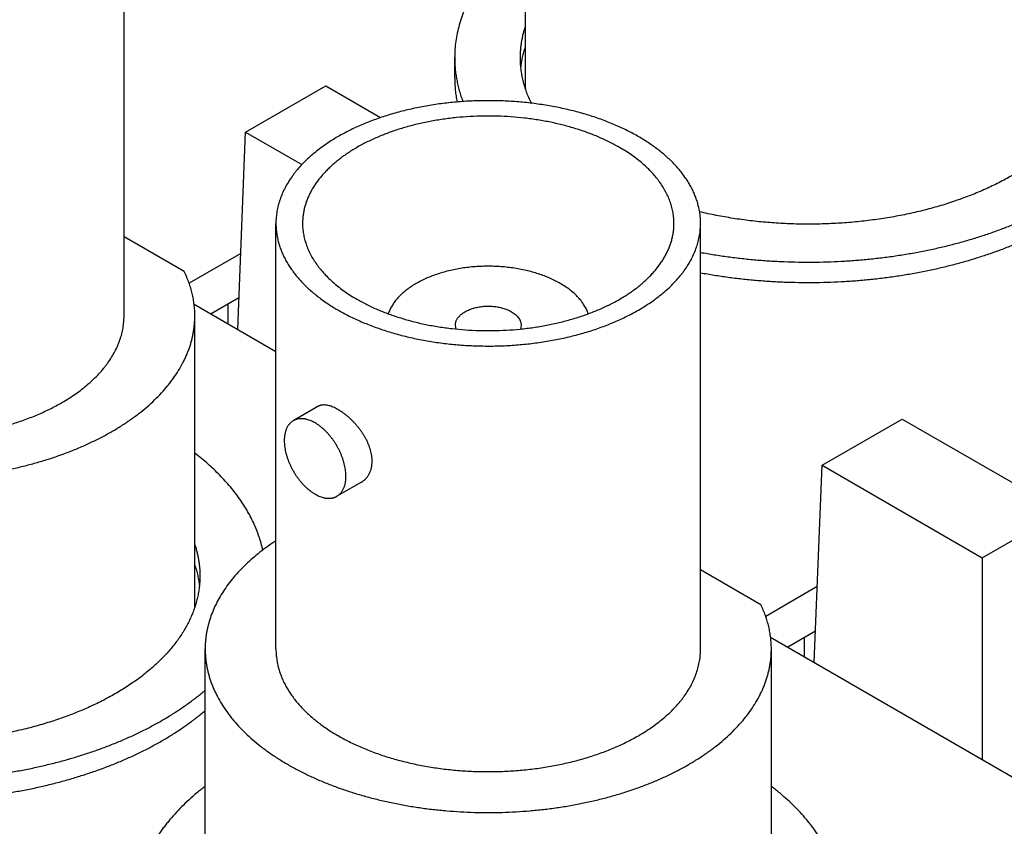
# Model space of a CAD drawing. Header units: inches. Extents: x 0 to 34, y 0 to 22.
# Tile 66 of 80: x 29.465 to 29.9, y 19.539 to 19.895. Entities that reach past the tile are written whole.
import ezdxf

# ---------------------------------------------------------------- set-up
doc = ezdxf.new("R2010")
doc.units = ezdxf.units.IN
doc.header["$LTSCALE"] = 1.87
doc.header["$MEASUREMENT"] = 0
doc.layers.get('0').update_dxf_attribs({"linetype": 'CONTINUOUS'})

msp = doc.modelspace()

# ---------------------------------------------------------------- linework, layer by layer
at = {"color": 7, "linetype": 'CONTINUOUS'}
for p, q in [((29.68814, 19.86488), (29.68814, 19.99334)), ((29.51091, 19.7647), (29.51091, 19.95249)), ((29.65689, 19.86964), (29.65689, 19.87862)), ((29.56459, 19.84575), (29.59994, 19.86616)), ((29.59994, 19.86616), (29.62418, 19.85217)), ((29.56108, 19.75878), (29.56459, 19.84575)), ((29.56459, 19.84575), (29.5894, 19.83142)), ((29.57796, 19.61772), (29.57796, 19.80551)), ((29.76546, 19.61772), (29.76546, 19.80551)), ((29.5375, 19.78422), (29.51091, 19.79958)), ((29.56243, 19.79225), (29.53964, 19.7791)), ((29.56164, 19.77261), (29.54938, 19.76553)), ((29.54183, 19.76989), (29.57796, 19.74903)), ((29.55681, 19.76124), (29.55681, 19.76982)), ((29.54216, 19.63623), (29.54216, 19.7647)), ((29.65752, 19.75888), (29.65721, 19.76061)), ((29.68621, 19.76061), (29.6859, 19.75888)), ((29.5965, 19.72471), (29.58563, 19.71844)), ((29.81915, 19.69877), (29.8545, 19.71918)), ((29.8545, 19.71918), (29.92521, 19.67836)), ((29.81564, 19.6118), (29.81915, 19.69877)), ((29.81915, 19.69877), (29.88986, 19.65794)), ((29.61575, 19.69137), (29.60488, 19.68509)), ((29.88986, 19.65794), (29.92521, 19.67836)), ((29.88986, 19.65794), (29.88986, 19.56895)), ((29.79205, 19.63724), (29.76546, 19.6526)), ((29.81699, 19.64528), (29.7942, 19.63212)), ((29.8162, 19.62563), (29.80394, 19.61855)), ((29.79639, 19.62291), (29.904, 19.56078)), ((29.81137, 19.61427), (29.81137, 19.62284)), ((29.54671, 19.48927), (29.54671, 19.61772)), ((29.79671, 19.48925), (29.79671, 19.61772))]:
    msp.add_line(p, q, dxfattribs=at)
for points, knots in [([(29.68813, 19.93275), (29.68689, 19.93179), (29.68447, 19.92985), (29.68101, 19.92683), (29.67776, 19.92372), (29.67473, 19.92054), (29.67237, 19.91782), (29.67061, 19.91561), (29.66894, 19.91341), (29.66699, 19.91061), (29.66488, 19.90719), (29.66301, 19.90373), (29.66138, 19.90022), (29.66, 19.89667), (29.65887, 19.8931), (29.65798, 19.8895), (29.65735, 19.88588), (29.65697, 19.88226), (29.65689, 19.87983), (29.65689, 19.87862)], [0, 0, 0, 0, 0.072645, 0.143649, 0.213031, 0.280821, 0.347063, 0.379623, 0.411819, 0.475152, 0.53715, 0.597916, 0.657563, 0.71622, 0.774029, 0.831144, 0.887728, 0.943954, 1, 1, 1, 1]), ([(29.68589, 19.87862), (29.68589, 19.8792), (29.68591, 19.88035), (29.68601, 19.88208), (29.68619, 19.88381), (29.68644, 19.88554), (29.68675, 19.88726), (29.68714, 19.88897), (29.6876, 19.89068), (29.68795, 19.89181), (29.68814, 19.89238)], [0, 0, 0, 0, 0.123587, 0.247311, 0.371308, 0.495712, 0.620655, 0.746268, 0.872676, 1, 1, 1, 1]), ([(29.68612, 19.87415), (29.68621, 19.87493), (29.68642, 19.87648), (29.68686, 19.8788), (29.68742, 19.88111), (29.68788, 19.88264), (29.68814, 19.8834)], [0, 0, 0, 0, 0.24739, 0.496212, 0.746933, 1, 1, 1, 1]), ([(29.65689, 19.87862), (29.65689, 19.87781), (29.65692, 19.87618), (29.65709, 19.87374), (29.65738, 19.8713), (29.65778, 19.86887), (29.65829, 19.86645), (29.65892, 19.86403), (29.65966, 19.86163), (29.66023, 19.86004), (29.66053, 19.85925)], [0, 0, 0, 0, 0.123152, 0.246483, 0.370173, 0.494397, 0.619328, 0.745132, 0.871971, 1, 1, 1, 1]), ([(29.69074, 19.85851), (29.69035, 19.85932), (29.68959, 19.86095), (29.68861, 19.86344), (29.68777, 19.86594), (29.68708, 19.86846), (29.68655, 19.87099), (29.68617, 19.87353), (29.68594, 19.87607), (29.68589, 19.87777), (29.68589, 19.87862)], [0, 0, 0, 0, 0.129806, 0.257746, 0.384048, 0.508955, 0.632727, 0.755636, 0.877964, 1, 1, 1, 1]), ([(29.94039, 19.87862), (29.94039, 19.87787), (29.94035, 19.87637), (29.94017, 19.87412), (29.93987, 19.87188), (29.93945, 19.86964), (29.93892, 19.86741), (29.93826, 19.8652), (29.93749, 19.86299), (29.9366, 19.8608), (29.9356, 19.85863), (29.93448, 19.85647), (29.93325, 19.85434), (29.93145, 19.8515), (29.9289, 19.84801), (29.92544, 19.84398), (29.92156, 19.84008), (29.91728, 19.83632), (29.9126, 19.83273), (29.90756, 19.8293), (29.90216, 19.82606), (29.89644, 19.82302), (29.8904, 19.82019), (29.88407, 19.81757), (29.87748, 19.81518), (29.87065, 19.81303), (29.8636, 19.81112), (29.85636, 19.80947), (29.84897, 19.80808), (29.84144, 19.80694), (29.8338, 19.80608), (29.82609, 19.80549), (29.81833, 19.80517), (29.81054, 19.80512), (29.80277, 19.80535), (29.79504, 19.80585), (29.78738, 19.80662), (29.77981, 19.80767), (29.77236, 19.80898), (29.76746, 19.81003), (29.76504, 19.8106)], [0, 0, 0, 0, 0.01076, 0.021541, 0.032361, 0.043241, 0.0542, 0.065255, 0.076425, 0.087726, 0.099173, 0.110781, 0.122562, 0.13453, 0.159059, 0.184445, 0.210741, 0.237979, 0.266178, 0.295338, 0.325449, 0.356485, 0.388411, 0.421181, 0.454741, 0.489029, 0.523977, 0.55951, 0.595548, 0.632008, 0.668804, 0.705846, 0.743042, 0.7803, 0.817527, 0.85463, 0.891518, 0.9281, 0.964289, 1, 1, 1, 1]), ([(29.65689, 19.86964), (29.65689, 19.86876), (29.65693, 19.86699), (29.65713, 19.86433), (29.65747, 19.86169), (29.65779, 19.85993), (29.65796, 19.85906)], [0, 0, 0, 0, 0.248932, 0.498293, 0.74851, 1, 1, 1, 1]), ([(29.76546, 19.80551), (29.76546, 19.80618), (29.76542, 19.80751), (29.76523, 19.8095), (29.76491, 19.81149), (29.76447, 19.81347), (29.7639, 19.81543), (29.7632, 19.81739), (29.76238, 19.81933), (29.76144, 19.82125), (29.76037, 19.82314), (29.75919, 19.82502), (29.75789, 19.82686), (29.75597, 19.82931), (29.75385, 19.83167), (29.75153, 19.83393), (29.74966, 19.83561), (29.74769, 19.83725), (29.74562, 19.83884), (29.74344, 19.84039), (29.74117, 19.84189), (29.73881, 19.84334), (29.73635, 19.84474), (29.73381, 19.84608), (29.73118, 19.84738), (29.72847, 19.84861), (29.72569, 19.84979), (29.72283, 19.8509), (29.7189, 19.85232), (29.71383, 19.85393), (29.70756, 19.85558), (29.7011, 19.85697), (29.69447, 19.85807), (29.68773, 19.8589), (29.68089, 19.85943), (29.67401, 19.85967), (29.66712, 19.85963), (29.66025, 19.85929), (29.65344, 19.85865), (29.64673, 19.85774), (29.64016, 19.85654), (29.63375, 19.85506), (29.62755, 19.85332), (29.62255, 19.85164), (29.61869, 19.85017), (29.61588, 19.84901), (29.61314, 19.84779), (29.60963, 19.84611), (29.60708, 19.84474), (29.60542, 19.84379)], [0, 0, 0, 0, 0.010653, 0.021334, 0.032072, 0.042896, 0.05383, 0.064902, 0.076133, 0.087546, 0.09916, 0.110993, 0.123061, 0.135376, 0.160788, 0.173907, 0.187307, 0.200992, 0.214964, 0.229222, 0.243766, 0.258592, 0.273697, 0.289076, 0.304722, 0.320627, 0.336783, 0.353181, 0.369809, 0.403711, 0.438395, 0.473751, 0.509665, 0.546015, 0.582672, 0.619506, 0.656385, 0.693174, 0.729743, 0.765962, 0.801703, 0.836848, 0.871282, 0.904902, 0.921377, 0.937615, 0.953605, 0.969338, 1, 1, 1, 1]), ([(29.7297, 19.83899), (29.72825, 19.83983), (29.72601, 19.84102), (29.72294, 19.84249), (29.71973, 19.84392), (29.71555, 19.84557), (29.71034, 19.84732), (29.70492, 19.84885), (29.69932, 19.85014), (29.69357, 19.85119), (29.6877, 19.85199), (29.68174, 19.85255), (29.67573, 19.85284), (29.6697, 19.85289), (29.66368, 19.85267), (29.65771, 19.85221), (29.65181, 19.85149), (29.64601, 19.85052), (29.64036, 19.84931), (29.63487, 19.84786), (29.62959, 19.84618), (29.62534, 19.84459), (29.62207, 19.84321), (29.6197, 19.84213), (29.6174, 19.841), (29.61518, 19.83982), (29.61303, 19.8386), (29.61096, 19.83733), (29.60898, 19.83602), (29.60707, 19.83466), (29.60526, 19.83327), (29.60354, 19.83184), (29.6019, 19.83037), (29.60037, 19.82887), (29.59893, 19.82734), (29.59715, 19.82528), (29.59556, 19.82314), (29.59417, 19.82093), (29.59323, 19.81927), (29.59241, 19.8176), (29.59169, 19.8159), (29.59108, 19.81419), (29.59059, 19.81247), (29.5902, 19.81074), (29.58992, 19.809), (29.58975, 19.80726), (29.58971, 19.80609), (29.58971, 19.80551)], [0, 0, 0, 0, 0.030662, 0.046395, 0.062385, 0.095096, 0.128716, 0.16315, 0.198295, 0.234037, 0.270256, 0.306825, 0.343615, 0.380494, 0.417328, 0.453985, 0.490335, 0.526249, 0.561606, 0.59629, 0.630192, 0.663215, 0.679372, 0.695277, 0.710923, 0.726302, 0.741407, 0.756234, 0.770777, 0.785036, 0.799007, 0.812692, 0.826092, 0.839212, 0.852055, 0.86463, 0.889006, 0.900839, 0.912454, 0.923867, 0.935098, 0.946169, 0.957104, 0.967927, 0.978666, 0.989347, 1, 1, 1, 1]), ([(29.60542, 19.84379), (29.60435, 19.84317), (29.60226, 19.8419), (29.59925, 19.83989), (29.59642, 19.8378), (29.59377, 19.83563), (29.5913, 19.83338), (29.58903, 19.83107), (29.58729, 19.82908), (29.586, 19.82746), (29.5848, 19.82584), (29.58343, 19.82379), (29.58198, 19.82126), (29.58075, 19.8187), (29.57974, 19.8161), (29.57907, 19.81391), (29.57866, 19.81214), (29.57841, 19.81082), (29.57821, 19.8095), (29.57807, 19.80817), (29.57798, 19.80684), (29.57796, 19.80596), (29.57796, 19.80551)], [0, 0, 0, 0, 0.07523, 0.148553, 0.219947, 0.289407, 0.356948, 0.422603, 0.486431, 0.517688, 0.548519, 0.608956, 0.66788, 0.725447, 0.781836, 0.837251, 0.864668, 0.891927, 0.919058, 0.946092, 0.973062, 1, 1, 1, 1]), ([(29.75371, 19.80551), (29.75371, 19.80629), (29.75365, 19.80784), (29.75335, 19.81017), (29.75285, 19.81248), (29.75216, 19.81477), (29.75128, 19.81704), (29.7502, 19.81929), (29.74893, 19.8215), (29.74773, 19.82329), (29.74668, 19.82471), (29.74555, 19.82613), (29.74403, 19.82787), (29.74205, 19.82989), (29.73989, 19.83185), (29.73757, 19.83375), (29.73509, 19.83558), (29.73246, 19.83734), (29.73063, 19.83845), (29.7297, 19.83899)], [0, 0, 0, 0, 0.053897, 0.108053, 0.162719, 0.218136, 0.274527, 0.332096, 0.391022, 0.451461, 0.482294, 0.513552, 0.577382, 0.643039, 0.710582, 0.780045, 0.851441, 0.924767, 1, 1, 1, 1]), ([(29.76546, 19.79271), (29.76747, 19.79234), (29.7715, 19.79164), (29.77759, 19.79075), (29.78374, 19.78999), (29.78993, 19.78938), (29.79617, 19.78892), (29.80243, 19.78859), (29.8087, 19.78842), (29.81499, 19.78839), (29.82127, 19.7885), (29.82754, 19.78877), (29.83379, 19.78917), (29.84, 19.78972), (29.84617, 19.79042), (29.85228, 19.79126), (29.85834, 19.79224), (29.86431, 19.79336), (29.87021, 19.79461), (29.87601, 19.79601), (29.88172, 19.79753), (29.88731, 19.79919), (29.89278, 19.80098), (29.89812, 19.80289), (29.90333, 19.80492), (29.90839, 19.80708), (29.91329, 19.80935), (29.91804, 19.81173), (29.92261, 19.81422), (29.92701, 19.81681), (29.93122, 19.81951), (29.93524, 19.8223), (29.93907, 19.82518), (29.94151, 19.82718), (29.94269, 19.82819)], [0, 0, 0, 0, 0.032852, 0.065942, 0.099236, 0.1327, 0.166298, 0.199994, 0.233753, 0.267537, 0.30131, 0.335036, 0.368679, 0.402202, 0.435571, 0.468749, 0.501702, 0.534397, 0.566801, 0.598882, 0.63061, 0.661955, 0.692889, 0.723386, 0.753421, 0.782972, 0.812018, 0.840541, 0.868525, 0.895956, 0.922825, 0.949124, 0.974849, 1, 1, 1, 1]), ([(29.76546, 19.78373), (29.76747, 19.78336), (29.7715, 19.78266), (29.77759, 19.78177), (29.78374, 19.78101), (29.78993, 19.7804), (29.79617, 19.77993), (29.80243, 19.77961), (29.8087, 19.77944), (29.81499, 19.77941), (29.82127, 19.77952), (29.82754, 19.77978), (29.83379, 19.78019), (29.84, 19.78074), (29.84617, 19.78144), (29.85228, 19.78228), (29.85834, 19.78326), (29.86431, 19.78438), (29.87021, 19.78563), (29.87601, 19.78703), (29.88172, 19.78855), (29.88731, 19.79021), (29.89278, 19.792), (29.89812, 19.79391), (29.90333, 19.79594), (29.90839, 19.7981), (29.91329, 19.80037), (29.91804, 19.80275), (29.92261, 19.80524), (29.92701, 19.80783), (29.93122, 19.81052), (29.93524, 19.81331), (29.93907, 19.8162), (29.94151, 19.8182), (29.94269, 19.81921)], [0, 0, 0, 0, 0.032852, 0.065942, 0.099236, 0.1327, 0.166298, 0.199994, 0.233753, 0.267537, 0.30131, 0.335036, 0.368679, 0.402202, 0.435571, 0.468749, 0.501702, 0.534397, 0.566801, 0.598882, 0.63061, 0.661955, 0.692889, 0.723386, 0.753421, 0.782972, 0.812018, 0.840541, 0.868525, 0.895956, 0.922825, 0.949124, 0.974849, 1, 1, 1, 1]), ([(29.57796, 19.80551), (29.57796, 19.80485), (29.57801, 19.80352), (29.5782, 19.80152), (29.57852, 19.79954), (29.57896, 19.79756), (29.57953, 19.79559), (29.58023, 19.79364), (29.58105, 19.7917), (29.58199, 19.78978), (29.58305, 19.78788), (29.58424, 19.78601), (29.58554, 19.78416), (29.58745, 19.78171), (29.58958, 19.77935), (29.5919, 19.77709), (29.59377, 19.77542), (29.59574, 19.77378), (29.59781, 19.77219), (29.59999, 19.77064), (29.60226, 19.76914), (29.60462, 19.76769), (29.60708, 19.76629), (29.60962, 19.76494), (29.61225, 19.76365), (29.61496, 19.76241), (29.61774, 19.76124), (29.6206, 19.76012), (29.62453, 19.75871), (29.62959, 19.7571), (29.63587, 19.75544), (29.64233, 19.75406), (29.64895, 19.75295), (29.6557, 19.75213), (29.66253, 19.75159), (29.66942, 19.75135), (29.67631, 19.7514), (29.68318, 19.75174), (29.68999, 19.75237), (29.6967, 19.75329), (29.70327, 19.75449), (29.70967, 19.75596), (29.71587, 19.75771), (29.72087, 19.75939), (29.72474, 19.76086), (29.72755, 19.76202), (29.73029, 19.76323), (29.73379, 19.76491), (29.73635, 19.76628), (29.738, 19.76724)], [0, 0, 0, 0, 0.010653, 0.021334, 0.032072, 0.042896, 0.05383, 0.064902, 0.076133, 0.087546, 0.09916, 0.110993, 0.123061, 0.135376, 0.160788, 0.173907, 0.187307, 0.200992, 0.214964, 0.229222, 0.243766, 0.258592, 0.273697, 0.289076, 0.304722, 0.320627, 0.336783, 0.353181, 0.369809, 0.403711, 0.438395, 0.473751, 0.509665, 0.546015, 0.582672, 0.619506, 0.656385, 0.693174, 0.729743, 0.765962, 0.801703, 0.836848, 0.871282, 0.904902, 0.921377, 0.937615, 0.953605, 0.969338, 1, 1, 1, 1]), ([(29.58971, 19.80551), (29.58971, 19.80474), (29.58978, 19.80318), (29.59008, 19.80086), (29.59057, 19.79855), (29.59126, 19.79625), (29.59215, 19.79398), (29.59323, 19.79174), (29.59449, 19.78953), (29.5957, 19.78773), (29.59675, 19.78632), (29.59787, 19.7849), (29.59939, 19.78316), (29.60138, 19.78113), (29.60354, 19.77917), (29.60586, 19.77727), (29.60834, 19.77544), (29.61097, 19.77368), (29.61279, 19.77257), (29.61373, 19.77203)], [0, 0, 0, 0, 0.053897, 0.108053, 0.162719, 0.218136, 0.274527, 0.332096, 0.391022, 0.451461, 0.482294, 0.513552, 0.577382, 0.643039, 0.710582, 0.780045, 0.851441, 0.924767, 1, 1, 1, 1]), ([(29.61373, 19.77203), (29.61518, 19.7712), (29.61741, 19.77), (29.62048, 19.76853), (29.6237, 19.7671), (29.62787, 19.76545), (29.63309, 19.7637), (29.63851, 19.76217), (29.64411, 19.76088), (29.64986, 19.75983), (29.65573, 19.75903), (29.66168, 19.75848), (29.66769, 19.75818), (29.67372, 19.75814), (29.67974, 19.75835), (29.68572, 19.75882), (29.69162, 19.75954), (29.69741, 19.76051), (29.70307, 19.76172), (29.70855, 19.76317), (29.71384, 19.76484), (29.71809, 19.76643), (29.72136, 19.76782), (29.72373, 19.7689), (29.72602, 19.77003), (29.72825, 19.7712), (29.7304, 19.77243), (29.73247, 19.7737), (29.73445, 19.77501), (29.73635, 19.77636), (29.73817, 19.77776), (29.73989, 19.77919), (29.74152, 19.78065), (29.74306, 19.78215), (29.7445, 19.78369), (29.74627, 19.78575), (29.74787, 19.78789), (29.74926, 19.79009), (29.75019, 19.79175), (29.75102, 19.79343), (29.75173, 19.79512), (29.75234, 19.79683), (29.75284, 19.79855), (29.75323, 19.80029), (29.75351, 19.80202), (29.75368, 19.80377), (29.75371, 19.80493), (29.75371, 19.80551)], [0, 0, 0, 0, 0.030662, 0.046395, 0.062385, 0.095096, 0.128716, 0.16315, 0.198295, 0.234037, 0.270256, 0.306825, 0.343615, 0.380494, 0.417328, 0.453985, 0.490335, 0.526249, 0.561606, 0.59629, 0.630192, 0.663215, 0.679372, 0.695277, 0.710923, 0.726302, 0.741407, 0.756234, 0.770777, 0.785036, 0.799007, 0.812692, 0.826092, 0.839212, 0.852055, 0.86463, 0.889006, 0.900839, 0.912454, 0.923867, 0.935098, 0.946169, 0.957104, 0.967927, 0.978666, 0.989347, 1, 1, 1, 1]), ([(29.738, 19.76724), (29.73908, 19.76786), (29.74117, 19.76912), (29.74417, 19.77113), (29.74701, 19.77322), (29.74966, 19.7754), (29.75212, 19.77764), (29.7544, 19.77995), (29.75614, 19.78194), (29.75742, 19.78357), (29.75862, 19.78518), (29.76, 19.78724), (29.76145, 19.78976), (29.76268, 19.79233), (29.76369, 19.79492), (29.76435, 19.79712), (29.76477, 19.79888), (29.76502, 19.8002), (29.76522, 19.80153), (29.76536, 19.80285), (29.76544, 19.80418), (29.76546, 19.80507), (29.76546, 19.80551)], [0, 0, 0, 0, 0.07523, 0.148553, 0.219947, 0.289407, 0.356948, 0.422603, 0.486431, 0.517688, 0.548519, 0.608956, 0.66788, 0.725447, 0.781836, 0.837251, 0.864668, 0.891927, 0.919058, 0.946092, 0.973062, 1, 1, 1, 1]), ([(29.70353, 19.77898), (29.70281, 19.7794), (29.7013, 19.78021), (29.69894, 19.78132), (29.69646, 19.78233), (29.69387, 19.78324), (29.69118, 19.78405), (29.68839, 19.78476), (29.68554, 19.78535), (29.68262, 19.78584), (29.67965, 19.7862), (29.67664, 19.78645), (29.67361, 19.78659), (29.67057, 19.7866), (29.66754, 19.7865), (29.66453, 19.78628), (29.66155, 19.78594), (29.65861, 19.78548), (29.65574, 19.78492), (29.65294, 19.78424), (29.65022, 19.78346), (29.6476, 19.78257), (29.64509, 19.78158), (29.6427, 19.78049), (29.64045, 19.77932), (29.63833, 19.77806), (29.63637, 19.77672), (29.63457, 19.77531), (29.63293, 19.77383), (29.63148, 19.77228), (29.6302, 19.77069), (29.62912, 19.76904), (29.62837, 19.76763), (29.62787, 19.76648), (29.62766, 19.76591), (29.62756, 19.76562)], [0, 0, 0, 0, 0.02979, 0.060528, 0.092162, 0.124627, 0.157848, 0.191743, 0.226221, 0.261188, 0.296543, 0.332181, 0.367996, 0.403879, 0.439721, 0.475413, 0.510848, 0.545921, 0.58053, 0.614579, 0.647976, 0.680637, 0.712484, 0.743451, 0.773481, 0.802531, 0.830571, 0.857588, 0.883586, 0.908591, 0.93265, 0.955835, 0.978242, 0.989194, 1, 1, 1, 1]), ([(29.54216, 19.7647), (29.54216, 19.76553), (29.54211, 19.76718), (29.54189, 19.76965), (29.54152, 19.77211), (29.54101, 19.77457), (29.54035, 19.77701), (29.53955, 19.77944), (29.5386, 19.78185), (29.53788, 19.78344), (29.5375, 19.78422)], [0, 0, 0, 0, 0.122103, 0.244492, 0.367448, 0.491247, 0.616156, 0.742427, 0.8703, 1, 1, 1, 1]), ([(29.71587, 19.76562), (29.71576, 19.76593), (29.71553, 19.76656), (29.71511, 19.7675), (29.71464, 19.76842), (29.71393, 19.76964), (29.71289, 19.77115), (29.71143, 19.77288), (29.70975, 19.77454), (29.70787, 19.77612), (29.70578, 19.77762), (29.7043, 19.77853), (29.70353, 19.77898)], [0, 0, 0, 0, 0.053958, 0.108725, 0.164406, 0.221094, 0.337777, 0.459356, 0.586211, 0.718566, 0.856509, 1, 1, 1, 1]), ([(29.65721, 19.76061), (29.65721, 19.76081), (29.65724, 19.76123), (29.65736, 19.76184), (29.65756, 19.76245), (29.65783, 19.76305), (29.65818, 19.76363), (29.65853, 19.7641), (29.65884, 19.76447), (29.65919, 19.76483), (29.65966, 19.76527), (29.66029, 19.76577), (29.66097, 19.76624), (29.66172, 19.76668), (29.66252, 19.76709), (29.66337, 19.76746), (29.66426, 19.7678), (29.6652, 19.76809), (29.66617, 19.76835), (29.66717, 19.76856), (29.66819, 19.76874), (29.66924, 19.76886), (29.67029, 19.76895), (29.67136, 19.76898), (29.67242, 19.76898), (29.67349, 19.76892), (29.67454, 19.76883), (29.67558, 19.76868), (29.67659, 19.7685), (29.67759, 19.76827), (29.67854, 19.768), (29.67947, 19.76769), (29.68035, 19.76734), (29.68118, 19.76696), (29.68171, 19.76667), (29.68197, 19.76653)], [0, 0, 0, 0, 0.021325, 0.042878, 0.064876, 0.087513, 0.110954, 0.135332, 0.147908, 0.160753, 0.187268, 0.214922, 0.243722, 0.273652, 0.304676, 0.336737, 0.369763, 0.403668, 0.438354, 0.473713, 0.509631, 0.545983, 0.582643, 0.61948, 0.656362, 0.693155, 0.729727, 0.765948, 0.801693, 0.83684, 0.871278, 0.9049, 0.937613, 0.969335, 1, 1, 1, 1]), ([(29.29216, 19.7647), (29.29216, 19.76411), (29.29218, 19.76293), (29.29229, 19.76116), (29.29248, 19.75939), (29.29275, 19.75762), (29.29308, 19.75586), (29.2935, 19.75411), (29.29399, 19.75236), (29.29455, 19.75061), (29.29518, 19.74888), (29.29589, 19.74716), (29.29668, 19.74544), (29.29782, 19.74316), (29.29944, 19.74034), (29.30127, 19.7376), (29.30288, 19.73544), (29.30459, 19.73328), (29.30691, 19.73062), (29.30994, 19.72754), (29.31323, 19.72455), (29.31676, 19.72165), (29.32054, 19.71886), (29.32455, 19.71618), (29.32878, 19.71362), (29.33323, 19.71118), (29.33788, 19.70887), (29.34271, 19.70669), (29.34773, 19.70465), (29.35291, 19.70276), (29.35825, 19.70101), (29.36373, 19.69942), (29.36934, 19.69799), (29.37506, 19.69671), (29.38088, 19.6956), (29.38679, 19.69466), (29.39278, 19.69389), (29.39882, 19.69328), (29.40491, 19.69285), (29.41102, 19.69259), (29.41716, 19.6925), (29.42329, 19.69259), (29.4294, 19.69285), (29.43549, 19.69328), (29.44153, 19.69389), (29.44752, 19.69466), (29.45343, 19.6956), (29.45925, 19.69671), (29.46497, 19.69799), (29.47058, 19.69942), (29.47606, 19.70101), (29.4814, 19.70276), (29.48658, 19.70465), (29.4916, 19.70669), (29.49643, 19.70887), (29.50108, 19.71118), (29.50553, 19.71362), (29.50976, 19.71618), (29.51377, 19.71886), (29.51755, 19.72165), (29.52108, 19.72455), (29.52437, 19.72754), (29.5274, 19.73062), (29.52972, 19.73328), (29.53143, 19.73544), (29.53304, 19.7376), (29.53487, 19.74034), (29.53649, 19.74316), (29.53763, 19.74544), (29.53842, 19.74716), (29.53913, 19.74888), (29.53976, 19.75061), (29.54033, 19.75236), (29.54081, 19.75411), (29.54123, 19.75586), (29.54157, 19.75762), (29.54183, 19.75939), (29.54202, 19.76116), (29.54213, 19.76293), (29.54216, 19.76411), (29.54216, 19.7647)], [0, 0, 0, 0, 0.005619, 0.011245, 0.016885, 0.022544, 0.02823, 0.033949, 0.039708, 0.045511, 0.051366, 0.057276, 0.063248, 0.069287, 0.081578, 0.094186, 0.100617, 0.107137, 0.120452, 0.134147, 0.148236, 0.162726, 0.177619, 0.192914, 0.208607, 0.22469, 0.241151, 0.257978, 0.275153, 0.292658, 0.310473, 0.328574, 0.346938, 0.365538, 0.384349, 0.403342, 0.422488, 0.441757, 0.461119, 0.480544, 0.5, 0.519456, 0.538881, 0.558243, 0.577512, 0.596658, 0.615651, 0.634462, 0.653062, 0.671426, 0.689527, 0.707342, 0.724847, 0.742022, 0.758849, 0.77531, 0.791393, 0.807086, 0.822381, 0.837274, 0.851764, 0.865853, 0.879548, 0.892863, 0.899383, 0.905814, 0.918422, 0.930713, 0.936752, 0.942724, 0.948634, 0.954489, 0.960292, 0.966051, 0.97177, 0.977456, 0.983115, 0.988755, 0.994381, 1, 1, 1, 1]), ([(29.32341, 19.7647), (29.32341, 19.76404), (29.32345, 19.76271), (29.32364, 19.76071), (29.32396, 19.75873), (29.3244, 19.75675), (29.32497, 19.75478), (29.32567, 19.75283), (29.32649, 19.75089), (29.32743, 19.74897), (29.3285, 19.74707), (29.32968, 19.7452), (29.33098, 19.74335), (29.3329, 19.7409), (29.33502, 19.73855), (29.33734, 19.73628), (29.33921, 19.73461), (29.34118, 19.73297), (29.34325, 19.73138), (29.34543, 19.72983), (29.3477, 19.72833), (29.35006, 19.72688), (29.35252, 19.72548), (29.35506, 19.72413), (29.35769, 19.72284), (29.3604, 19.72161), (29.36318, 19.72043), (29.36604, 19.71931), (29.36997, 19.7179), (29.37504, 19.71629), (29.38131, 19.71463), (29.38777, 19.71325), (29.3944, 19.71214), (29.40114, 19.71132), (29.40797, 19.71078), (29.41486, 19.71054), (29.42175, 19.71059), (29.42862, 19.71093), (29.43543, 19.71156), (29.44214, 19.71248), (29.44871, 19.71368), (29.45512, 19.71516), (29.46132, 19.7169), (29.46632, 19.71858), (29.47018, 19.72005), (29.47299, 19.72121), (29.47573, 19.72242), (29.47924, 19.7241), (29.48179, 19.72547), (29.48345, 19.72643)], [0, 0, 0, 0, 0.010653, 0.021334, 0.032072, 0.042896, 0.05383, 0.064902, 0.076133, 0.087546, 0.09916, 0.110993, 0.123061, 0.135376, 0.160788, 0.173907, 0.187307, 0.200992, 0.214964, 0.229222, 0.243766, 0.258592, 0.273697, 0.289076, 0.304722, 0.320627, 0.336783, 0.353181, 0.369809, 0.403711, 0.438395, 0.473751, 0.509665, 0.546015, 0.582672, 0.619506, 0.656385, 0.693174, 0.729743, 0.765962, 0.801703, 0.836848, 0.871282, 0.904902, 0.921377, 0.937615, 0.953605, 0.969338, 1, 1, 1, 1]), ([(29.48345, 19.72643), (29.48452, 19.72705), (29.48661, 19.72831), (29.48962, 19.73032), (29.49245, 19.73242), (29.4951, 19.73459), (29.49757, 19.73683), (29.49984, 19.73914), (29.50158, 19.74113), (29.50286, 19.74276), (29.50407, 19.74437), (29.50544, 19.74643), (29.50689, 19.74895), (29.50812, 19.75152), (29.50913, 19.75412), (29.50979, 19.75631), (29.51021, 19.75807), (29.51046, 19.75939), (29.51066, 19.76072), (29.5108, 19.76205), (29.51089, 19.76337), (29.51091, 19.76426), (29.51091, 19.7647)], [0, 0, 0, 0, 0.07523, 0.148553, 0.219947, 0.289407, 0.356948, 0.422603, 0.486431, 0.517688, 0.548519, 0.608956, 0.66788, 0.725447, 0.781836, 0.837251, 0.864668, 0.891927, 0.919058, 0.946092, 0.973062, 1, 1, 1, 1]), ([(29.68197, 19.76653), (29.68229, 19.76634), (29.68292, 19.76594), (29.68377, 19.76528), (29.6845, 19.76458), (29.68512, 19.76384), (29.68553, 19.76318), (29.68578, 19.76265), (29.68594, 19.76224), (29.68606, 19.76184), (29.68615, 19.76143), (29.6862, 19.76102), (29.68621, 19.76074), (29.68621, 19.76061)], [0, 0, 0, 0, 0.148562, 0.289416, 0.422602, 0.548487, 0.667814, 0.725398, 0.781805, 0.837236, 0.891917, 0.946088, 1, 1, 1, 1]), ([(29.62045, 19.70059), (29.62045, 19.70098), (29.62042, 19.70178), (29.62028, 19.70298), (29.62006, 19.70421), (29.61975, 19.70545), (29.61935, 19.70669), (29.61888, 19.70794), (29.61834, 19.70918), (29.61772, 19.71041), (29.61703, 19.71163), (29.61629, 19.71282), (29.61548, 19.71399), (29.61463, 19.71513), (29.61374, 19.71623), (29.61281, 19.71728), (29.61184, 19.7183), (29.61086, 19.71926), (29.60985, 19.72016), (29.60883, 19.72101), (29.60781, 19.72179), (29.60679, 19.72251), (29.60578, 19.72315), (29.60478, 19.72372), (29.60379, 19.72421), (29.60284, 19.72462), (29.60191, 19.72494), (29.60101, 19.72518), (29.60015, 19.72533), (29.59933, 19.72539), (29.59867, 19.72537), (29.59817, 19.7253), (29.59781, 19.72523), (29.59746, 19.72514), (29.59713, 19.72502), (29.59681, 19.72488), (29.5966, 19.72477), (29.5965, 19.72471)], [0, 0, 0, 0, 0.03116, 0.063215, 0.096148, 0.129925, 0.164495, 0.199794, 0.235741, 0.272247, 0.309208, 0.346512, 0.384036, 0.421649, 0.459213, 0.496584, 0.533612, 0.570144, 0.606026, 0.641105, 0.675233, 0.708269, 0.740084, 0.770567, 0.799627, 0.827199, 0.853251, 0.87779, 0.900866, 0.922582, 0.943099, 0.95298, 0.96265, 0.972145, 0.981507, 0.990777, 1, 1, 1, 1]), ([(29.58563, 19.71844), (29.58547, 19.71835), (29.58517, 19.71815), (29.58473, 19.71782), (29.58432, 19.71744), (29.58393, 19.71703), (29.58357, 19.71659), (29.58324, 19.71611), (29.58294, 19.71559), (29.58258, 19.71485), (29.58228, 19.71405), (29.58205, 19.7132), (29.5819, 19.71253), (29.58179, 19.71184), (29.58168, 19.71087), (29.58165, 19.71013), (29.58165, 19.70962)], [0, 0, 0, 0, 0.053902, 0.108062, 0.162733, 0.218155, 0.274551, 0.332125, 0.391057, 0.451502, 0.577367, 0.643032, 0.710583, 0.780054, 0.851459, 1, 1, 1, 1]), ([(29.60887, 19.69391), (29.60887, 19.6943), (29.60884, 19.6951), (29.60873, 19.69631), (29.60855, 19.69755), (29.60829, 19.69882), (29.60797, 19.7001), (29.60757, 19.70139), (29.60711, 19.70268), (29.60658, 19.70397), (29.606, 19.70525), (29.60535, 19.7065), (29.60465, 19.70773), (29.6039, 19.70893), (29.60311, 19.71009), (29.60227, 19.71121), (29.60139, 19.71227), (29.60048, 19.71328), (29.59954, 19.71422), (29.59858, 19.7151), (29.5976, 19.71591), (29.59661, 19.71664), (29.59561, 19.71729), (29.59461, 19.71785), (29.59361, 19.71833), (29.59262, 19.71872), (29.5918, 19.71897), (29.59115, 19.71912), (29.59052, 19.71924), (29.58975, 19.71933), (29.58885, 19.71935), (29.58812, 19.71928), (29.58756, 19.71918), (29.58715, 19.71908), (29.58675, 19.71895), (29.58637, 19.7188), (29.58599, 19.71863), (29.58575, 19.7185), (29.58563, 19.71844)], [0, 0, 0, 0, 0.030663, 0.062384, 0.095096, 0.128717, 0.163153, 0.1983, 0.234044, 0.270264, 0.306836, 0.343628, 0.38051, 0.417347, 0.454006, 0.490359, 0.526275, 0.561635, 0.596321, 0.630225, 0.663251, 0.695311, 0.726334, 0.756264, 0.785063, 0.812715, 0.83923, 0.852073, 0.864649, 0.889025, 0.912465, 0.9351, 0.946171, 0.957105, 0.967928, 0.978667, 0.989348, 1, 1, 1, 1]), ([(29.58165, 19.70962), (29.58165, 19.70923), (29.58167, 19.70843), (29.58178, 19.70722), (29.58197, 19.70598), (29.58222, 19.70471), (29.58255, 19.70343), (29.58295, 19.70214), (29.58341, 19.70085), (29.58393, 19.69956), (29.58452, 19.69828), (29.58516, 19.69703), (29.58586, 19.6958), (29.58661, 19.6946), (29.58741, 19.69344), (29.58825, 19.69232), (29.58913, 19.69126), (29.59004, 19.69025), (29.59097, 19.68931), (29.59193, 19.68843), (29.59291, 19.68762), (29.59391, 19.68689), (29.59491, 19.68624), (29.59591, 19.68568), (29.59691, 19.6852), (29.5979, 19.68481), (29.59872, 19.68456), (29.59936, 19.68441), (29.59999, 19.68429), (29.60076, 19.6842), (29.60167, 19.68418), (29.6024, 19.68425), (29.60296, 19.68435), (29.60337, 19.68446), (29.60376, 19.68458), (29.60415, 19.68473), (29.60452, 19.6849), (29.60477, 19.68503), (29.60488, 19.68509)], [0, 0, 0, 0, 0.030663, 0.062384, 0.095096, 0.128717, 0.163153, 0.1983, 0.234044, 0.270264, 0.306836, 0.343628, 0.38051, 0.417347, 0.454006, 0.490359, 0.526275, 0.561635, 0.596321, 0.630225, 0.663251, 0.695311, 0.726334, 0.756264, 0.785063, 0.812715, 0.83923, 0.852073, 0.864649, 0.889025, 0.912465, 0.9351, 0.946171, 0.957105, 0.967928, 0.978667, 0.989348, 1, 1, 1, 1]), ([(29.57216, 19.66136), (29.57195, 19.66233), (29.57146, 19.66426), (29.57058, 19.66714), (29.56954, 19.66999), (29.56834, 19.67283), (29.56699, 19.67564), (29.56547, 19.67842), (29.5638, 19.68117), (29.56198, 19.6839), (29.56001, 19.68658), (29.55715, 19.69014), (29.55402, 19.69359), (29.55064, 19.69691), (29.54702, 19.70023), (29.54414, 19.70259), (29.54216, 19.70412)], [0, 0, 0, 0, 0.055794, 0.112126, 0.169094, 0.22679, 0.285301, 0.344704, 0.405073, 0.46647, 0.528954, 0.592574, 0.723359, 0.790613, 0.859132, 1, 1, 1, 1]), ([(29.61575, 19.69137), (29.61593, 19.69147), (29.61628, 19.69169), (29.61679, 19.69207), (29.61727, 19.69248), (29.61772, 19.69292), (29.61814, 19.6934), (29.61853, 19.69392), (29.61888, 19.69447), (29.61921, 19.69505), (29.61949, 19.69565), (29.61975, 19.69629), (29.61996, 19.69695), (29.6202, 19.69788), (29.6204, 19.69909), (29.62045, 19.70009), (29.62045, 19.70059)], [0, 0, 0, 0, 0.057544, 0.115224, 0.173169, 0.231503, 0.290348, 0.349823, 0.410039, 0.471102, 0.533113, 0.59616, 0.660327, 0.725686, 0.860158, 1, 1, 1, 1]), ([(29.60488, 19.68509), (29.60504, 19.68519), (29.60535, 19.68538), (29.60579, 19.68571), (29.6062, 19.68609), (29.60658, 19.6865), (29.60694, 19.68694), (29.60727, 19.68743), (29.60757, 19.68794), (29.60794, 19.68869), (29.60824, 19.68948), (29.60847, 19.69033), (29.60862, 19.691), (29.60873, 19.69169), (29.60884, 19.69266), (29.60887, 19.6934), (29.60887, 19.69391)], [0, 0, 0, 0, 0.053902, 0.108062, 0.162733, 0.218155, 0.274551, 0.332125, 0.391057, 0.451502, 0.577367, 0.643032, 0.710583, 0.780054, 0.851459, 1, 1, 1, 1]), ([(29.54216, 19.66373), (29.54235, 19.66316), (29.5427, 19.66203), (29.54315, 19.66033), (29.54354, 19.65861), (29.54385, 19.65689), (29.5441, 19.65517), (29.54428, 19.65345), (29.54438, 19.65172), (29.54441, 19.65056), (29.54441, 19.64999)], [0, 0, 0, 0, 0.127319, 0.253724, 0.379335, 0.504279, 0.628684, 0.752683, 0.87641, 1, 1, 1, 1]), ([(29.57796, 19.66546), (29.57673, 19.66466), (29.57433, 19.66301), (29.57089, 19.66043), (29.56766, 19.65776), (29.56463, 19.65501), (29.56183, 19.65218), (29.55924, 19.64928), (29.55689, 19.64631), (29.55477, 19.64329), (29.55289, 19.64021), (29.55125, 19.63708), (29.54986, 19.63392), (29.54871, 19.63072), (29.54797, 19.62803), (29.5475, 19.62586), (29.54721, 19.62424), (29.54699, 19.62261), (29.54683, 19.62098), (29.54673, 19.61935), (29.54671, 19.61827), (29.54671, 19.61772)], [0, 0, 0, 0, 0.07415, 0.146491, 0.217022, 0.285757, 0.352724, 0.417972, 0.481566, 0.543592, 0.604155, 0.663379, 0.721409, 0.77841, 0.834564, 0.862389, 0.890077, 0.917655, 0.94515, 0.972589, 1, 1, 1, 1]), ([(29.54216, 19.65475), (29.54241, 19.65399), (29.54287, 19.65246), (29.54344, 19.65014), (29.54388, 19.64782), (29.54409, 19.64626), (29.54417, 19.64548)], [0, 0, 0, 0, 0.253066, 0.503785, 0.752607, 1, 1, 1, 1]), ([(29.54441, 19.64999), (29.54441, 19.64924), (29.54437, 19.64774), (29.54419, 19.64549), (29.54389, 19.64325), (29.54347, 19.64101), (29.54294, 19.63878), (29.54228, 19.63656), (29.54151, 19.63436), (29.54062, 19.63217), (29.53962, 19.62999), (29.5385, 19.62784), (29.53727, 19.6257), (29.53547, 19.62286), (29.53292, 19.61938), (29.52946, 19.61535), (29.52558, 19.61144), (29.5213, 19.60769), (29.51662, 19.60409), (29.51158, 19.60067), (29.50618, 19.59743), (29.50046, 19.59439), (29.49442, 19.59155), (29.48809, 19.58894), (29.4815, 19.58655), (29.47467, 19.5844), (29.46762, 19.58249), (29.46038, 19.58084), (29.45299, 19.57944), (29.44546, 19.57831), (29.43782, 19.57745), (29.43011, 19.57685), (29.42235, 19.57653), (29.41456, 19.57649), (29.40679, 19.57671), (29.39906, 19.57722), (29.3914, 19.57799), (29.38383, 19.57903), (29.37638, 19.58034), (29.37148, 19.58139), (29.36906, 19.58197)], [0, 0, 0, 0, 0.01076, 0.021541, 0.032361, 0.043241, 0.0542, 0.065255, 0.076425, 0.087726, 0.099173, 0.110781, 0.122562, 0.13453, 0.159059, 0.184445, 0.210741, 0.237979, 0.266178, 0.295338, 0.325449, 0.356485, 0.388411, 0.421181, 0.454741, 0.489029, 0.523977, 0.55951, 0.595548, 0.632008, 0.668804, 0.705846, 0.743042, 0.7803, 0.817527, 0.85463, 0.891518, 0.9281, 0.964289, 1, 1, 1, 1]), ([(29.79671, 19.61772), (29.79671, 19.61855), (29.79666, 19.6202), (29.79644, 19.62267), (29.79608, 19.62513), (29.79557, 19.62759), (29.79491, 19.63003), (29.7941, 19.63246), (29.79316, 19.63488), (29.79244, 19.63646), (29.79205, 19.63724)], [0, 0, 0, 0, 0.122103, 0.244492, 0.367448, 0.491247, 0.616156, 0.742427, 0.8703, 1, 1, 1, 1]), ([(29.54671, 19.61772), (29.54671, 19.61713), (29.54674, 19.61595), (29.54685, 19.61418), (29.54704, 19.61241), (29.5473, 19.61065), (29.54764, 19.60888), (29.54806, 19.60713), (29.54854, 19.60538), (29.54911, 19.60363), (29.54974, 19.6019), (29.55045, 19.60018), (29.55123, 19.59846), (29.55238, 19.59618), (29.554, 19.59336), (29.55583, 19.59062), (29.55743, 19.58846), (29.55915, 19.5863), (29.56147, 19.58364), (29.5645, 19.58056), (29.56779, 19.57757), (29.57132, 19.57467), (29.5751, 19.57188), (29.57911, 19.5692), (29.58334, 19.56664), (29.58779, 19.5642), (29.59243, 19.56189), (29.59727, 19.55971), (29.60229, 19.55767), (29.60747, 19.55578), (29.61281, 19.55403), (29.61829, 19.55244), (29.6239, 19.55101), (29.62962, 19.54974), (29.63544, 19.54863), (29.64135, 19.54768), (29.64734, 19.54691), (29.65338, 19.5463), (29.65947, 19.54587), (29.66558, 19.54561), (29.67171, 19.54552), (29.67784, 19.54561), (29.68396, 19.54587), (29.69005, 19.5463), (29.69609, 19.54691), (29.70207, 19.54768), (29.70799, 19.54863), (29.71381, 19.54974), (29.71953, 19.55101), (29.72514, 19.55244), (29.73062, 19.55403), (29.73596, 19.55578), (29.74114, 19.55767), (29.74616, 19.55971), (29.75099, 19.56189), (29.75564, 19.5642), (29.76008, 19.56664), (29.76432, 19.5692), (29.76833, 19.57188), (29.7721, 19.57467), (29.77564, 19.57757), (29.77893, 19.58056), (29.78196, 19.58364), (29.78428, 19.5863), (29.78599, 19.58846), (29.78759, 19.59062), (29.78943, 19.59336), (29.79105, 19.59618), (29.79219, 19.59846), (29.79298, 19.60018), (29.79369, 19.6019), (29.79432, 19.60363), (29.79488, 19.60538), (29.79537, 19.60713), (29.79578, 19.60888), (29.79612, 19.61065), (29.79639, 19.61241), (29.79658, 19.61418), (29.79669, 19.61595), (29.79671, 19.61713), (29.79671, 19.61772)], [0, 0, 0, 0, 0.005619, 0.011245, 0.016885, 0.022544, 0.02823, 0.033949, 0.039708, 0.045511, 0.051366, 0.057276, 0.063248, 0.069287, 0.081578, 0.094186, 0.100617, 0.107137, 0.120452, 0.134147, 0.148236, 0.162726, 0.177619, 0.192914, 0.208607, 0.22469, 0.241151, 0.257978, 0.275153, 0.292658, 0.310473, 0.328574, 0.346938, 0.365538, 0.384349, 0.403342, 0.422488, 0.441757, 0.461119, 0.480544, 0.5, 0.519456, 0.538881, 0.558243, 0.577512, 0.596658, 0.615651, 0.634462, 0.653062, 0.671426, 0.689527, 0.707342, 0.724847, 0.742022, 0.758849, 0.77531, 0.791393, 0.807086, 0.822381, 0.837274, 0.851764, 0.865853, 0.879548, 0.892863, 0.899383, 0.905814, 0.918422, 0.930713, 0.936752, 0.942724, 0.948634, 0.954489, 0.960292, 0.966051, 0.97177, 0.977456, 0.983115, 0.988755, 0.994381, 1, 1, 1, 1]), ([(29.57796, 19.61772), (29.57796, 19.61706), (29.57801, 19.61573), (29.5782, 19.61374), (29.57852, 19.61175), (29.57896, 19.60977), (29.57953, 19.6078), (29.58023, 19.60585), (29.58105, 19.60391), (29.58199, 19.60199), (29.58305, 19.60009), (29.58424, 19.59822), (29.58554, 19.59637), (29.58745, 19.59393), (29.58958, 19.59157), (29.5919, 19.5893), (29.59377, 19.58763), (29.59574, 19.58599), (29.59781, 19.5844), (29.59999, 19.58285), (29.60226, 19.58135), (29.60462, 19.5799), (29.60708, 19.5785), (29.60962, 19.57715), (29.61225, 19.57586), (29.61496, 19.57463), (29.61774, 19.57345), (29.6206, 19.57233), (29.62453, 19.57092), (29.62959, 19.56931), (29.63587, 19.56765), (29.64233, 19.56627), (29.64895, 19.56516), (29.6557, 19.56434), (29.66253, 19.56381), (29.66942, 19.56356), (29.67631, 19.56361), (29.68318, 19.56395), (29.68999, 19.56458), (29.6967, 19.5655), (29.70327, 19.5667), (29.70967, 19.56818), (29.71587, 19.56992), (29.72087, 19.5716), (29.72474, 19.57307), (29.72755, 19.57423), (29.73029, 19.57544), (29.73379, 19.57713), (29.73635, 19.57849), (29.738, 19.57945)], [0, 0, 0, 0, 0.010653, 0.021334, 0.032072, 0.042896, 0.05383, 0.064902, 0.076133, 0.087546, 0.09916, 0.110993, 0.123061, 0.135376, 0.160788, 0.173907, 0.187307, 0.200992, 0.214964, 0.229222, 0.243766, 0.258592, 0.273697, 0.289076, 0.304722, 0.320627, 0.336783, 0.353181, 0.369809, 0.403711, 0.438395, 0.473751, 0.509665, 0.546015, 0.582672, 0.619506, 0.656385, 0.693174, 0.729743, 0.765962, 0.801703, 0.836848, 0.871282, 0.904902, 0.921377, 0.937615, 0.953605, 0.969338, 1, 1, 1, 1]), ([(29.738, 19.57945), (29.73908, 19.58007), (29.74117, 19.58133), (29.74417, 19.58334), (29.74701, 19.58544), (29.74966, 19.58761), (29.75212, 19.58985), (29.7544, 19.59216), (29.75614, 19.59416), (29.75742, 19.59578), (29.75862, 19.5974), (29.76, 19.59945), (29.76145, 19.60197), (29.76268, 19.60454), (29.76369, 19.60714), (29.76435, 19.60933), (29.76477, 19.61109), (29.76502, 19.61241), (29.76522, 19.61374), (29.76536, 19.61507), (29.76544, 19.61639), (29.76546, 19.61728), (29.76546, 19.61772)], [0, 0, 0, 0, 0.07523, 0.148553, 0.219947, 0.289407, 0.356948, 0.422603, 0.486431, 0.517688, 0.548519, 0.608956, 0.66788, 0.725447, 0.781836, 0.837251, 0.864668, 0.891927, 0.919058, 0.946092, 0.973062, 1, 1, 1, 1]), ([(29.36948, 19.56407), (29.37149, 19.5637), (29.37552, 19.56301), (29.38161, 19.56211), (29.38776, 19.56136), (29.39395, 19.56075), (29.40019, 19.56028), (29.40645, 19.55996), (29.41272, 19.55978), (29.41901, 19.55975), (29.42529, 19.55987), (29.43156, 19.56013), (29.43781, 19.56054), (29.44402, 19.56109), (29.45019, 19.56179), (29.4563, 19.56262), (29.46236, 19.5636), (29.46833, 19.56472), (29.47423, 19.56598), (29.48003, 19.56737), (29.48574, 19.5689), (29.49133, 19.57056), (29.4968, 19.57234), (29.50214, 19.57426), (29.50735, 19.57629), (29.51241, 19.57844), (29.51731, 19.58071), (29.52206, 19.58309), (29.52663, 19.58558), (29.53103, 19.58818), (29.53524, 19.59087), (29.53926, 19.59366), (29.54309, 19.59654), (29.54553, 19.59854), (29.54671, 19.59956)], [0, 0, 0, 0, 0.032852, 0.065942, 0.099236, 0.1327, 0.166298, 0.199994, 0.233753, 0.267537, 0.30131, 0.335036, 0.368679, 0.402202, 0.435571, 0.468749, 0.501702, 0.534397, 0.566801, 0.598882, 0.63061, 0.661955, 0.692889, 0.723386, 0.753421, 0.782972, 0.812018, 0.840541, 0.868525, 0.895956, 0.922825, 0.949124, 0.974849, 1, 1, 1, 1]), ([(29.36948, 19.55509), (29.37149, 19.55472), (29.37552, 19.55403), (29.38161, 19.55313), (29.38776, 19.55238), (29.39395, 19.55177), (29.40019, 19.5513), (29.40645, 19.55098), (29.41272, 19.5508), (29.41901, 19.55077), (29.42529, 19.55089), (29.43156, 19.55115), (29.43781, 19.55156), (29.44402, 19.55211), (29.45019, 19.55281), (29.4563, 19.55364), (29.46236, 19.55462), (29.46833, 19.55574), (29.47423, 19.557), (29.48003, 19.55839), (29.48574, 19.55992), (29.49133, 19.56158), (29.4968, 19.56336), (29.50214, 19.56527), (29.50735, 19.56731), (29.51241, 19.56946), (29.51731, 19.57173), (29.52206, 19.57411), (29.52663, 19.5766), (29.53103, 19.5792), (29.53524, 19.58189), (29.53926, 19.58468), (29.54309, 19.58756), (29.54553, 19.58956), (29.54671, 19.59058)], [0, 0, 0, 0, 0.032852, 0.065942, 0.099236, 0.1327, 0.166298, 0.199994, 0.233753, 0.267537, 0.30131, 0.335036, 0.368679, 0.402202, 0.435571, 0.468749, 0.501702, 0.534397, 0.566801, 0.598882, 0.63061, 0.661955, 0.692889, 0.723386, 0.753421, 0.782972, 0.812018, 0.840541, 0.868525, 0.895956, 0.922825, 0.949124, 0.974849, 1, 1, 1, 1]), ([(29.54671, 19.55714), (29.54547, 19.55618), (29.54305, 19.55424), (29.53959, 19.55121), (29.53634, 19.54811), (29.53331, 19.54493), (29.53095, 19.54221), (29.52919, 19.54), (29.52752, 19.53779), (29.52557, 19.535), (29.52346, 19.53158), (29.52159, 19.52811), (29.51996, 19.5246), (29.51858, 19.52106), (29.51745, 19.51749), (29.51656, 19.51389), (29.51593, 19.51027), (29.51555, 19.50664), (29.51546, 19.50422), (29.51546, 19.50301)], [0, 0, 0, 0, 0.072645, 0.143649, 0.213031, 0.280821, 0.347063, 0.379623, 0.411819, 0.475152, 0.53715, 0.597916, 0.657563, 0.71622, 0.774029, 0.831144, 0.887728, 0.943954, 1, 1, 1, 1]), ([(29.82796, 19.50301), (29.82796, 19.50422), (29.82788, 19.50664), (29.8275, 19.51027), (29.82687, 19.51389), (29.82598, 19.51749), (29.82485, 19.52106), (29.82347, 19.5246), (29.82184, 19.52811), (29.81997, 19.53158), (29.81786, 19.535), (29.81591, 19.53779), (29.81424, 19.54), (29.81247, 19.54221), (29.81012, 19.54493), (29.80709, 19.54811), (29.80384, 19.55121), (29.80038, 19.55424), (29.79796, 19.55618), (29.79672, 19.55714)], [0, 0, 0, 0, 0.056046, 0.112272, 0.168856, 0.225971, 0.28378, 0.342437, 0.402084, 0.46285, 0.524848, 0.588181, 0.620377, 0.652937, 0.719179, 0.786969, 0.856351, 0.927355, 1, 1, 1, 1])]:
    msp.add_open_spline(points, degree=3, knots=knots, dxfattribs=at)
for points in [[(29.68813, 19.86496), (29.68813, 19.86495), (29.68813, 19.86493), (29.68812, 19.86492)], [(29.54217, 19.63628), (29.54217, 19.63629), (29.54216, 19.6363), (29.54216, 19.63631)]]:
    msp.add_open_spline(points, degree=3, dxfattribs=at)

doc.saveas('drawing.dxf')
